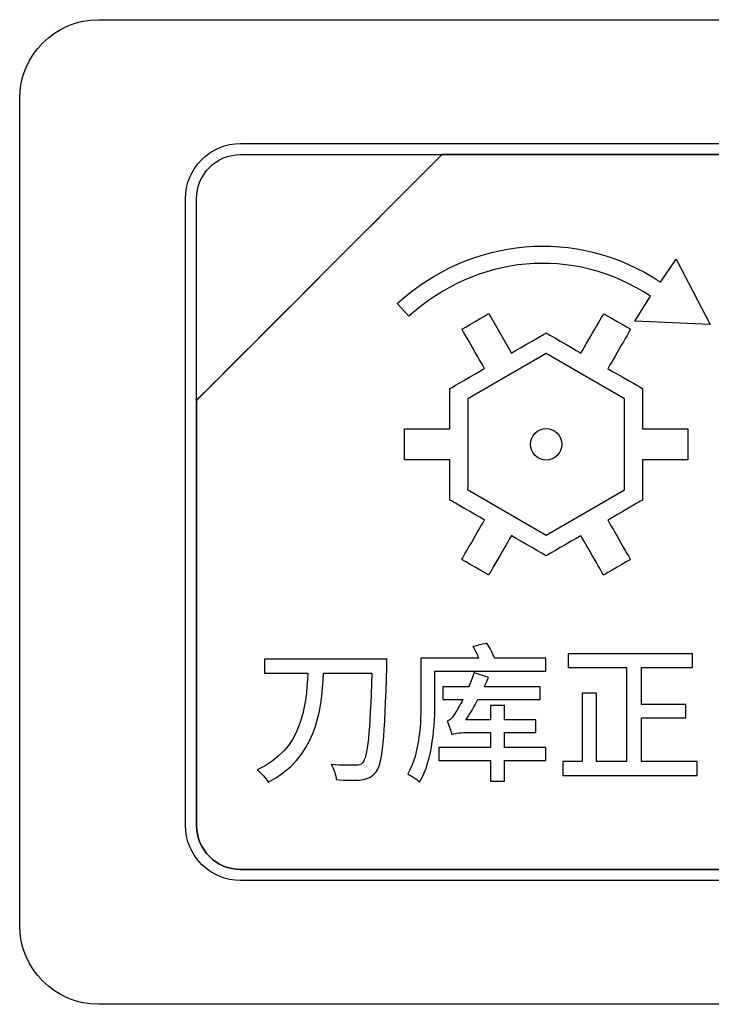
# Model space of a CAD drawing. Header units: millimetres. Extents: x 7205 to 9529, y -660 to 140.
# Tile 62 of 193: x 7592 to 7606, y -453 to -434. Entities that reach past the tile are written whole.
import ezdxf

# ---------------------------------------------------------------- set-up
doc = ezdxf.new("R2010")
doc.units = ezdxf.units.MM
doc.header["$LTSCALE"] = 3

msp = doc.modelspace()

# ---------------------------------------------------------------- linework, layer by layer
at = {"linetype": 'Continuous', "lineweight": 30}
for points, knots in [([(7592.471, -451.007), (7592.471, -451.007), (7592.471, -451.007), (7592.471, -435.307), (7592.471, -435.307), (7592.471, -435.307), (7592.471, -434.482), (7593.146, -433.807), (7593.971, -433.807)], [0.6666667, 0.6666667, 0.6666667, 0.6666667, 0.6666667, 0.7777778, 0.7777778, 0.7777778, 0.7777778, 1, 1, 1, 1]), ([(7592.471, -451.007), (7592.471, -451.007), (7592.471, -451.007), (7592.471, -435.307), (7592.471, -435.307), (7592.471, -435.307), (7592.471, -434.482), (7593.146, -433.807), (7593.971, -433.807)], [0.6666667, 0.6666667, 0.6666667, 0.6666667, 0.6666667, 0.7777778, 0.7777778, 0.7777778, 0.7777778, 1, 1, 1, 1]), ([(7595.621, -437.207), (7595.621, -437.207), (7595.621, -436.63), (7596.093, -436.157), (7596.671, -436.157)], [0.7777778, 0.7777778, 0.7777778, 0.7777778, 0.7777778, 1, 1, 1, 1]), ([(7600.502, -436.367), (7600.502, -436.367), (7600.502, -436.367), (7595.831, -441.037), (7595.831, -441.037)], [0.36363636, 0.36363636, 0.36363636, 0.36363636, 0.36363637, 0.45454545, 0.45454545, 0.45454545, 0.45454545]), ([(7595.831, -441.037), (7595.831, -441.037), (7595.831, -441.037), (7600.502, -436.367), (7600.502, -436.367)], [0.8181818, 0.8181818, 0.8181818, 0.8181818, 0.8181818, 1, 1, 1, 1]), ([(7600.502, -436.367), (7600.502, -436.367), (7600.502, -436.367), (7595.831, -441.037), (7595.831, -441.037)], [0.2, 0.2, 0.2, 0.2, 0.2, 0.4, 0.4, 0.4, 0.4]), ([(7595.831, -437.207), (7595.831, -437.207), (7595.831, -436.745), (7596.209, -436.367), (7596.671, -436.367)], [0.6, 0.6, 0.6, 0.6, 0.6, 1, 1, 1, 1]), ([(7600.514, -436.367), (7600.514, -436.367), (7600.514, -436.367), (7600.502, -436.367), (7600.502, -436.367)], [0.27272727, 0.27272727, 0.27272727, 0.27272727, 0.27272728, 0.36363636, 0.36363636, 0.36363636, 0.36363636]), ([(7608.571, -436.367), (7608.571, -436.367), (7608.571, -436.367), (7600.514, -436.367), (7600.514, -436.367)], [0.18181818, 0.18181818, 0.18181818, 0.18181818, 0.18181819, 0.27272727, 0.27272727, 0.27272727, 0.27272727]), ([(7600.514, -436.367), (7600.514, -436.367), (7600.514, -436.367), (7608.571, -436.367), (7608.571, -436.367)], [0.09090909, 0.09090909, 0.09090909, 0.09090909, 0.0909091, 0.18181818, 0.18181818, 0.18181818, 0.18181818]), ([(7595.621, -449.107), (7595.621, -449.107), (7595.621, -449.107), (7595.621, -437.207), (7595.621, -437.207)], [0.6666667, 0.6666667, 0.6666667, 0.6666667, 0.6666667, 0.7777778, 0.7777778, 0.7777778, 0.7777778]), ([(7595.831, -441.037), (7595.831, -441.037), (7595.831, -441.037), (7595.831, -437.207), (7595.831, -437.207)], [0.4, 0.4, 0.4, 0.4, 0.4, 0.6, 0.6, 0.6, 0.6]), ([(7599.648, -439.196), (7599.648, -439.196), (7601.047, -437.936), (7603.041, -437.725), (7604.651, -438.79)], [0.375, 0.375, 0.375, 0.375, 0.375, 0.5, 0.5, 0.5, 0.5]), ([(7604.464, -439.06), (7604.464, -439.06), (7602.979, -438.083), (7601.153, -438.281), (7599.867, -439.44)], [0.125, 0.125, 0.125, 0.125, 0.125, 0.25, 0.25, 0.25, 0.25]), ([(7604.651, -438.79), (7604.651, -438.79), (7604.651, -438.79), (7604.951, -438.358), (7604.951, -438.358)], [0.5, 0.5, 0.5, 0.5, 0.5, 0.625, 0.625, 0.625, 0.625]), ([(7604.951, -438.358), (7604.951, -438.358), (7604.951, -438.358), (7605.594, -439.596), (7605.594, -439.596)], [0.625, 0.625, 0.625, 0.625, 0.625, 0.75, 0.75, 0.75, 0.75]), ([(7599.867, -439.44), (7599.867, -439.44), (7599.867, -439.44), (7599.648, -439.196), (7599.648, -439.196)], [0.25, 0.25, 0.25, 0.25, 0.25, 0.375, 0.375, 0.375, 0.375]), ([(7600.876, -439.685), (7600.876, -439.685), (7600.876, -439.685), (7601.387, -439.39), (7601.387, -439.39)], [0.95348837, 0.95348837, 0.95348837, 0.95348837, 0.95348838, 1, 1, 1, 1]), ([(7603.14, -440.139), (7603.14, -440.139), (7603.14, -440.139), (7603.571, -439.391), (7603.571, -439.391)], [0.11627907, 0.11627907, 0.11627907, 0.11627907, 0.11627908, 0.13953488, 0.13953488, 0.13953488, 0.13953488]), ([(7603.571, -439.391), (7603.571, -439.391), (7603.571, -439.391), (7604.082, -439.686), (7604.082, -439.686)], [0.13953488, 0.13953488, 0.13953488, 0.13953488, 0.13953489, 0.1627907, 0.1627907, 0.1627907, 0.1627907]), ([(7605.594, -439.596), (7605.594, -439.596), (7605.594, -439.596), (7604.161, -439.533), (7604.161, -439.533)], [0.75, 0.75, 0.75, 0.75, 0.75, 1, 1, 1, 1]), ([(7601.307, -440.433), (7601.307, -440.433), (7601.307, -440.433), (7600.876, -439.685), (7600.876, -439.685)], [0.93023256, 0.93023256, 0.93023256, 0.93023256, 0.93023257, 0.95348837, 0.95348837, 0.95348837, 0.95348837]), ([(7601.819, -440.138), (7601.819, -440.138), (7601.819, -440.138), (7602.394, -439.806), (7602.394, -439.806)], [0.02325581, 0.02325581, 0.02325581, 0.02325581, 0.02325582, 0.04651163, 0.04651163, 0.04651163, 0.04651163]), ([(7602.394, -439.806), (7602.394, -439.806), (7602.394, -439.806), (7602.478, -439.757), (7602.478, -439.757)], [0.04651163, 0.04651163, 0.04651163, 0.04651163, 0.04651164, 0.06976744, 0.06976744, 0.06976744, 0.06976744]), ([(7602.478, -439.757), (7602.478, -439.757), (7602.478, -439.757), (7602.563, -439.806), (7602.563, -439.806)], [0.06976744, 0.06976744, 0.06976744, 0.06976744, 0.06976745, 0.09302326, 0.09302326, 0.09302326, 0.09302326]), ([(7602.563, -439.806), (7602.563, -439.806), (7602.563, -439.806), (7603.14, -440.139), (7603.14, -440.139)], [0.09302326, 0.09302326, 0.09302326, 0.09302326, 0.09302327, 0.11627907, 0.11627907, 0.11627907, 0.11627907]), ([(7604.082, -439.686), (7604.082, -439.686), (7604.082, -439.686), (7603.651, -440.434), (7603.651, -440.434)], [0.1627907, 0.1627907, 0.1627907, 0.1627907, 0.16279071, 0.18604651, 0.18604651, 0.18604651, 0.18604651]), ([(7603.97, -441.01), (7603.97, -441.01), (7603.97, -441.01), (7602.478, -440.149), (7602.478, -440.149)], [0.7142857, 0.7142857, 0.7142857, 0.7142857, 0.7142857, 1, 1, 1, 1]), ([(7600.732, -440.765), (7600.732, -440.765), (7600.732, -440.765), (7601.307, -440.433), (7601.307, -440.433)], [0.90697674, 0.90697674, 0.90697674, 0.90697674, 0.90697675, 0.93023256, 0.93023256, 0.93023256, 0.93023256]), ([(7603.651, -440.434), (7603.651, -440.434), (7603.651, -440.434), (7604.225, -440.764), (7604.225, -440.764)], [0.18604651, 0.18604651, 0.18604651, 0.18604651, 0.18604652, 0.20930233, 0.20930233, 0.20930233, 0.20930233]), ([(7600.646, -441.576), (7600.646, -441.576), (7600.646, -441.576), (7600.647, -440.912), (7600.647, -440.912)], [0.8372093, 0.8372093, 0.8372093, 0.8372093, 0.83720931, 0.86046512, 0.86046512, 0.86046512, 0.86046512]), ([(7600.647, -440.814), (7600.647, -440.814), (7600.647, -440.814), (7600.732, -440.765), (7600.732, -440.765)], [0.88372093, 0.88372093, 0.88372093, 0.88372093, 0.88372094, 0.90697674, 0.90697674, 0.90697674, 0.90697674]), ([(7600.647, -440.912), (7600.647, -440.912), (7600.647, -440.912), (7600.647, -440.814), (7600.647, -440.814)], [0.86046512, 0.86046512, 0.86046512, 0.86046512, 0.86046513, 0.88372093, 0.88372093, 0.88372093, 0.88372093]), ([(7604.225, -440.764), (7604.225, -440.764), (7604.225, -440.764), (7604.31, -440.814), (7604.31, -440.814)], [0.20930233, 0.20930233, 0.20930233, 0.20930233, 0.20930234, 0.23255814, 0.23255814, 0.23255814, 0.23255814]), ([(7604.31, -440.814), (7604.31, -440.814), (7604.31, -440.814), (7604.31, -440.912), (7604.31, -440.912)], [0.23255814, 0.23255814, 0.23255814, 0.23255814, 0.23255815, 0.25581395, 0.25581395, 0.25581395, 0.25581395]), ([(7604.31, -440.912), (7604.31, -440.912), (7604.31, -440.912), (7604.31, -441.578), (7604.31, -441.578)], [0.25581395, 0.25581395, 0.25581395, 0.25581395, 0.25581396, 0.27906977, 0.27906977, 0.27906977, 0.27906977]), ([(7595.831, -441.037), (7595.831, -441.037), (7595.831, -441.037), (7595.831, -441.127), (7595.831, -441.127)], [0.45454545, 0.45454545, 0.45454545, 0.45454545, 0.45454546, 0.54545455, 0.54545455, 0.54545455, 0.54545455]), ([(7595.831, -441.127), (7595.831, -441.127), (7595.831, -441.127), (7595.831, -441.037), (7595.831, -441.037)], [0.72727273, 0.72727273, 0.72727273, 0.72727273, 0.72727274, 0.81818182, 0.81818182, 0.81818182, 0.81818182]), ([(7595.831, -441.127), (7595.831, -441.127), (7595.831, -441.127), (7595.831, -449.107), (7595.831, -449.107)], [0.54545455, 0.54545455, 0.54545455, 0.54545455, 0.54545456, 0.63636364, 0.63636364, 0.63636364, 0.63636364]), ([(7595.831, -449.107), (7595.831, -449.107), (7595.831, -449.107), (7595.831, -441.127), (7595.831, -441.127)], [0.63636364, 0.63636364, 0.63636364, 0.63636364, 0.63636365, 0.72727273, 0.72727273, 0.72727273, 0.72727273]), ([(7600.987, -441.01), (7600.987, -441.01), (7600.987, -441.01), (7600.986, -442.732), (7600.986, -442.732)], [0.1428571, 0.1428571, 0.1428571, 0.1428571, 0.1428572, 0.2857143, 0.2857143, 0.2857143, 0.2857143]), ([(7603.97, -442.733), (7603.97, -442.733), (7603.97, -442.733), (7603.97, -441.01), (7603.97, -441.01)], [0.5714286, 0.5714286, 0.5714286, 0.5714286, 0.5714286, 0.7142857, 0.7142857, 0.7142857, 0.7142857]), ([(7599.783, -442.167), (7599.783, -442.167), (7599.783, -442.167), (7599.783, -441.576), (7599.783, -441.576)], [0.79069767, 0.79069767, 0.79069767, 0.79069767, 0.79069768, 0.81395349, 0.81395349, 0.81395349, 0.81395349]), ([(7599.783, -441.576), (7599.783, -441.576), (7599.783, -441.576), (7600.646, -441.576), (7600.646, -441.576)], [0.81395349, 0.81395349, 0.81395349, 0.81395349, 0.8139535, 0.8372093, 0.8372093, 0.8372093, 0.8372093]), ([(7602.478, -442.17), (7602.478, -442.17), (7602.314, -442.17), (7602.18, -442.037), (7602.18, -441.872), (7602.18, -441.872), (7602.18, -441.708), (7602.314, -441.574), (7602.478, -441.574)], [0.4, 0.4, 0.4, 0.4, 0.4, 0.6, 0.6, 0.6, 0.6, 1, 1, 1, 1]), ([(7604.31, -441.578), (7604.31, -441.578), (7604.31, -441.578), (7605.174, -441.578), (7605.174, -441.578)], [0.27906977, 0.27906977, 0.27906977, 0.27906977, 0.27906978, 0.30232558, 0.30232558, 0.30232558, 0.30232558]), ([(7605.174, -441.578), (7605.174, -441.578), (7605.174, -441.578), (7605.174, -442.169), (7605.174, -442.169)], [0.30232558, 0.30232558, 0.30232558, 0.30232558, 0.30232559, 0.3255814, 0.3255814, 0.3255814, 0.3255814]), ([(7602.776, -441.872), (7602.776, -441.872), (7602.776, -442.037), (7602.643, -442.17), (7602.478, -442.17)], [0.2, 0.2, 0.2, 0.2, 0.2, 0.4, 0.4, 0.4, 0.4]), ([(7600.646, -442.167), (7600.646, -442.167), (7600.646, -442.167), (7599.783, -442.167), (7599.783, -442.167)], [0.76744186, 0.76744186, 0.76744186, 0.76744186, 0.76744187, 0.79069767, 0.79069767, 0.79069767, 0.79069767]), ([(7600.646, -442.831), (7600.646, -442.831), (7600.646, -442.831), (7600.646, -442.167), (7600.646, -442.167)], [0.74418605, 0.74418605, 0.74418605, 0.74418605, 0.74418606, 0.76744186, 0.76744186, 0.76744186, 0.76744186]), ([(7605.174, -442.169), (7605.174, -442.169), (7605.174, -442.169), (7604.31, -442.169), (7604.31, -442.169)], [0.3255814, 0.3255814, 0.3255814, 0.3255814, 0.32558141, 0.34883721, 0.34883721, 0.34883721, 0.34883721]), ([(7604.31, -442.169), (7604.31, -442.169), (7604.31, -442.169), (7604.31, -442.831), (7604.31, -442.831)], [0.34883721, 0.34883721, 0.34883721, 0.34883721, 0.34883722, 0.37209302, 0.37209302, 0.37209302, 0.37209302]), ([(7600.986, -442.732), (7600.986, -442.732), (7600.986, -442.732), (7602.478, -443.595), (7602.478, -443.595)], [0.2857143, 0.2857143, 0.2857143, 0.2857143, 0.2857143, 0.4285714, 0.4285714, 0.4285714, 0.4285714]), ([(7602.478, -443.595), (7602.478, -443.595), (7602.478, -443.595), (7603.97, -442.733), (7603.97, -442.733)], [0.4285714, 0.4285714, 0.4285714, 0.4285714, 0.4285714, 0.5714286, 0.5714286, 0.5714286, 0.5714286]), ([(7600.646, -442.929), (7600.646, -442.929), (7600.646, -442.929), (7600.646, -442.831), (7600.646, -442.831)], [0.72093023, 0.72093023, 0.72093023, 0.72093023, 0.72093024, 0.74418605, 0.74418605, 0.74418605, 0.74418605]), ([(7600.731, -442.978), (7600.731, -442.978), (7600.731, -442.978), (7600.646, -442.929), (7600.646, -442.929)], [0.69767442, 0.69767442, 0.69767442, 0.69767442, 0.69767443, 0.72093023, 0.72093023, 0.72093023, 0.72093023]), ([(7601.306, -443.31), (7601.306, -443.31), (7601.306, -443.31), (7600.731, -442.978), (7600.731, -442.978)], [0.6744186, 0.6744186, 0.6744186, 0.6744186, 0.67441861, 0.69767442, 0.69767442, 0.69767442, 0.69767442]), ([(7604.226, -442.978), (7604.226, -442.978), (7604.226, -442.978), (7603.649, -443.312), (7603.649, -443.312)], [0.41860465, 0.41860465, 0.41860465, 0.41860465, 0.41860466, 0.44186047, 0.44186047, 0.44186047, 0.44186047]), ([(7604.31, -442.93), (7604.31, -442.93), (7604.31, -442.93), (7604.226, -442.978), (7604.226, -442.978)], [0.39534884, 0.39534884, 0.39534884, 0.39534884, 0.39534885, 0.41860465, 0.41860465, 0.41860465, 0.41860465]), ([(7604.31, -442.831), (7604.31, -442.831), (7604.31, -442.831), (7604.31, -442.93), (7604.31, -442.93)], [0.37209302, 0.37209302, 0.37209302, 0.37209302, 0.37209303, 0.39534884, 0.39534884, 0.39534884, 0.39534884]), ([(7600.874, -444.058), (7600.874, -444.058), (7600.874, -444.058), (7601.306, -443.31), (7601.306, -443.31)], [0.65116279, 0.65116279, 0.65116279, 0.65116279, 0.6511628, 0.6744186, 0.6744186, 0.6744186, 0.6744186]), ([(7603.649, -443.312), (7603.649, -443.312), (7603.649, -443.312), (7604.081, -444.059), (7604.081, -444.059)], [0.44186047, 0.44186047, 0.44186047, 0.44186047, 0.44186048, 0.46511628, 0.46511628, 0.46511628, 0.46511628]), ([(7601.817, -443.606), (7601.817, -443.606), (7601.817, -443.606), (7601.385, -444.354), (7601.385, -444.354)], [0.60465116, 0.60465116, 0.60465116, 0.60465116, 0.60465117, 0.62790698, 0.62790698, 0.62790698, 0.62790698]), ([(7602.393, -443.939), (7602.393, -443.939), (7602.393, -443.939), (7601.817, -443.606), (7601.817, -443.606)], [0.58139535, 0.58139535, 0.58139535, 0.58139535, 0.58139536, 0.60465116, 0.60465116, 0.60465116, 0.60465116]), ([(7603.138, -443.607), (7603.138, -443.607), (7603.138, -443.607), (7602.564, -443.939), (7602.564, -443.939)], [0.51162791, 0.51162791, 0.51162791, 0.51162791, 0.51162792, 0.53488372, 0.53488372, 0.53488372, 0.53488372]), ([(7603.569, -444.355), (7603.569, -444.355), (7603.569, -444.355), (7603.138, -443.607), (7603.138, -443.607)], [0.48837209, 0.48837209, 0.48837209, 0.48837209, 0.4883721, 0.51162791, 0.51162791, 0.51162791, 0.51162791]), ([(7601.385, -444.354), (7601.385, -444.354), (7601.385, -444.354), (7600.874, -444.058), (7600.874, -444.058)], [0.62790698, 0.62790698, 0.62790698, 0.62790698, 0.62790699, 0.65116279, 0.65116279, 0.65116279, 0.65116279]), ([(7602.478, -443.988), (7602.478, -443.988), (7602.478, -443.988), (7602.393, -443.939), (7602.393, -443.939)], [0.55813953, 0.55813953, 0.55813953, 0.55813953, 0.55813954, 0.58139535, 0.58139535, 0.58139535, 0.58139535]), ([(7602.564, -443.939), (7602.564, -443.939), (7602.564, -443.939), (7602.478, -443.988), (7602.478, -443.988)], [0.53488372, 0.53488372, 0.53488372, 0.53488372, 0.53488373, 0.55813953, 0.55813953, 0.55813953, 0.55813953]), ([(7604.081, -444.059), (7604.081, -444.059), (7604.081, -444.059), (7603.569, -444.355), (7603.569, -444.355)], [0.46511628, 0.46511628, 0.46511628, 0.46511628, 0.46511629, 0.48837209, 0.48837209, 0.48837209, 0.48837209]), ([(7601.351, -445.65), (7601.351, -445.65), (7601.351, -445.65), (7601.086, -445.712), (7601.086, -445.712)], [0.8461538, 0.8461538, 0.8461538, 0.8461538, 0.8461539, 1, 1, 1, 1]), ([(7601.495, -445.932), (7601.495, -445.932), (7601.461, -445.842), (7601.408, -445.732), (7601.351, -445.65)], [0.76923077, 0.76923077, 0.76923077, 0.76923077, 0.76923078, 0.84615385, 0.84615385, 0.84615385, 0.84615385]), ([(7599.453, -445.949), (7599.453, -445.949), (7599.453, -445.949), (7597.125, -445.949), (7597.125, -445.949)], [0.875, 0.875, 0.875, 0.875, 0.875, 1, 1, 1, 1]), ([(7599.451, -446.093), (7599.451, -446.093), (7599.451, -446.053), (7599.453, -445.949), (7599.453, -445.949)], [0.8125, 0.8125, 0.8125, 0.8125, 0.81250001, 0.875, 0.875, 0.875, 0.875]), ([(7601.193, -445.932), (7601.193, -445.932), (7601.193, -445.932), (7600.098, -445.932), (7600.098, -445.932)], [0.07692308, 0.07692308, 0.07692308, 0.07692308, 0.07692309, 0.15384615, 0.15384615, 0.15384615, 0.15384615]), ([(7600.098, -445.932), (7600.098, -445.932), (7600.098, -445.932), (7600.098, -446.736), (7600.098, -446.736)], [0.15384615, 0.15384615, 0.15384615, 0.15384615, 0.15384616, 0.23076923, 0.23076923, 0.23076923, 0.23076923]), ([(7602.469, -445.932), (7602.469, -445.932), (7602.469, -445.932), (7601.495, -445.932), (7601.495, -445.932)], [0.69230769, 0.69230769, 0.69230769, 0.69230769, 0.6923077, 0.76923077, 0.76923077, 0.76923077, 0.76923077]), ([(7602.469, -446.18), (7602.469, -446.18), (7602.469, -446.18), (7602.469, -445.932), (7602.469, -445.932)], [0.61538462, 0.61538462, 0.61538462, 0.61538462, 0.61538463, 0.69230769, 0.69230769, 0.69230769, 0.69230769]), ([(7605.262, -445.85), (7605.262, -445.85), (7605.262, -445.85), (7602.897, -445.85), (7602.897, -445.85)], [0.61904762, 0.61904762, 0.61904762, 0.61904762, 0.61904763, 0.66666667, 0.66666667, 0.66666667, 0.66666667]), ([(7602.897, -445.85), (7602.897, -445.85), (7602.897, -445.85), (7602.897, -446.113), (7602.897, -446.113)], [0.66666667, 0.66666667, 0.66666667, 0.66666667, 0.66666668, 0.71428571, 0.71428571, 0.71428571, 0.71428571]), ([(7605.262, -446.113), (7605.262, -446.113), (7605.262, -446.113), (7605.262, -445.85), (7605.262, -445.85)], [0.57142857, 0.57142857, 0.57142857, 0.57142857, 0.57142858, 0.61904762, 0.61904762, 0.61904762, 0.61904762]), ([(7599.245, -448.091), (7599.245, -448.091), (7599.372, -447.933), (7599.408, -447.453), (7599.451, -446.093)], [0.75, 0.75, 0.75, 0.75, 0.75000001, 0.8125, 0.8125, 0.8125, 0.8125]), ([(7600.364, -446.736), (7600.364, -446.736), (7600.364, -446.736), (7600.364, -446.18), (7600.364, -446.18)], [0.46153846, 0.46153846, 0.46153846, 0.46153846, 0.46153847, 0.53846154, 0.53846154, 0.53846154, 0.53846154]), ([(7600.364, -446.18), (7600.364, -446.18), (7600.364, -446.18), (7602.469, -446.18), (7602.469, -446.18)], [0.53846154, 0.53846154, 0.53846154, 0.53846154, 0.53846155, 0.61538462, 0.61538462, 0.61538462, 0.61538462]), ([(7602.897, -446.113), (7602.897, -446.113), (7602.897, -446.113), (7604.006, -446.113), (7604.006, -446.113)], [0.71428571, 0.71428571, 0.71428571, 0.71428571, 0.71428572, 0.76190476, 0.76190476, 0.76190476, 0.76190476]), ([(7604.006, -446.113), (7604.006, -446.113), (7604.006, -446.113), (7604.006, -447.896), (7604.006, -447.896)], [0.76190476, 0.76190476, 0.76190476, 0.76190476, 0.76190477, 0.80952381, 0.80952381, 0.80952381, 0.80952381]), ([(7604.288, -446.81), (7604.288, -446.81), (7604.288, -446.81), (7604.288, -446.113), (7604.288, -446.113)], [0.47619048, 0.47619048, 0.47619048, 0.47619048, 0.47619049, 0.52380952, 0.52380952, 0.52380952, 0.52380952]), ([(7604.288, -446.113), (7604.288, -446.113), (7604.288, -446.113), (7605.262, -446.113), (7605.262, -446.113)], [0.52380952, 0.52380952, 0.52380952, 0.52380952, 0.52380953, 0.57142857, 0.57142857, 0.57142857, 0.57142857]), ([(7597.946, -446.22), (7597.946, -446.22), (7597.918, -446.88), (7597.831, -447.662), (7596.987, -448.057)], [0.125, 0.125, 0.125, 0.125, 0.12500001, 0.1875, 0.1875, 0.1875, 0.1875]), ([(7597.125, -446.22), (7597.125, -446.22), (7597.125, -446.22), (7597.946, -446.22), (7597.946, -446.22)], [0.0625, 0.0625, 0.0625, 0.0625, 0.06250001, 0.125, 0.125, 0.125, 0.125]), ([(7597.193, -448.288), (7597.193, -448.288), (7598.09, -447.837), (7598.209, -446.968), (7598.248, -446.22)], [0.25, 0.25, 0.25, 0.25, 0.25000001, 0.3125, 0.3125, 0.3125, 0.3125]), ([(7598.248, -446.22), (7598.248, -446.22), (7598.248, -446.22), (7599.163, -446.22), (7599.163, -446.22)], [0.3125, 0.3125, 0.3125, 0.3125, 0.31250001, 0.375, 0.375, 0.375, 0.375]), ([(7599.163, -446.22), (7599.163, -446.22), (7599.129, -447.351), (7599.084, -447.82), (7598.988, -447.922)], [0.375, 0.375, 0.375, 0.375, 0.37500001, 0.4375, 0.4375, 0.4375, 0.4375]), ([(7601.106, -446.208), (7601.106, -446.208), (7601.078, -446.299), (7601.041, -446.392), (7601.004, -446.479)], [0.76470588, 0.76470588, 0.76470588, 0.76470588, 0.76470589, 0.79411765, 0.79411765, 0.79411765, 0.79411765]), ([(7601.382, -446.299), (7601.382, -446.299), (7601.382, -446.299), (7601.106, -446.208), (7601.106, -446.208)], [0.73529412, 0.73529412, 0.73529412, 0.73529412, 0.73529413, 0.76470588, 0.76470588, 0.76470588, 0.76470588]), ([(7601.303, -446.479), (7601.303, -446.479), (7601.303, -446.479), (7601.382, -446.299), (7601.382, -446.299)], [0.70588235, 0.70588235, 0.70588235, 0.70588235, 0.70588236, 0.73529412, 0.73529412, 0.73529412, 0.73529412]), ([(7601.004, -446.479), (7601.004, -446.479), (7601.004, -446.479), (7600.513, -446.479), (7600.513, -446.479)], [0.79411765, 0.79411765, 0.79411765, 0.79411765, 0.79411766, 0.82352941, 0.82352941, 0.82352941, 0.82352941]), ([(7600.513, -446.479), (7600.513, -446.479), (7600.513, -446.479), (7600.513, -446.719), (7600.513, -446.719)], [0.82352941, 0.82352941, 0.82352941, 0.82352941, 0.82352942, 0.85294118, 0.85294118, 0.85294118, 0.85294118]), ([(7602.362, -446.479), (7602.362, -446.479), (7602.362, -446.479), (7601.303, -446.479), (7601.303, -446.479)], [0.67647059, 0.67647059, 0.67647059, 0.67647059, 0.6764706, 0.70588235, 0.70588235, 0.70588235, 0.70588235]), ([(7602.362, -446.719), (7602.362, -446.719), (7602.362, -446.719), (7602.362, -446.479), (7602.362, -446.479)], [0.64705882, 0.64705882, 0.64705882, 0.64705882, 0.64705883, 0.67647059, 0.67647059, 0.67647059, 0.67647059]), ([(7600.098, -446.736), (7600.098, -446.736), (7600.098, -447.151), (7600.081, -447.73), (7599.847, -448.133)], [0.23076923, 0.23076923, 0.23076923, 0.23076923, 0.23076924, 0.30769231, 0.30769231, 0.30769231, 0.30769231]), ([(7600.073, -448.286), (7600.073, -448.286), (7600.327, -447.854), (7600.364, -447.188), (7600.364, -446.736)], [0.38461538, 0.38461538, 0.38461538, 0.38461538, 0.38461539, 0.46153846, 0.46153846, 0.46153846, 0.46153846]), ([(7600.513, -446.719), (7600.513, -446.719), (7600.513, -446.719), (7600.894, -446.719), (7600.894, -446.719)], [0.85294118, 0.85294118, 0.85294118, 0.85294118, 0.85294119, 0.88235294, 0.88235294, 0.88235294, 0.88235294]), ([(7600.894, -446.719), (7600.894, -446.719), (7600.835, -446.835), (7600.781, -446.925), (7600.756, -446.965)], [0.88235294, 0.88235294, 0.88235294, 0.88235294, 0.88235295, 0.91176471, 0.91176471, 0.91176471, 0.91176471]), ([(7600.951, -447.106), (7600.951, -447.106), (7601.03, -446.99), (7601.109, -446.858), (7601.182, -446.719)], [0.58823529, 0.58823529, 0.58823529, 0.58823529, 0.5882353, 0.61764706, 0.61764706, 0.61764706, 0.61764706]), ([(7601.182, -446.719), (7601.182, -446.719), (7601.182, -446.719), (7602.362, -446.719), (7602.362, -446.719)], [0.61764706, 0.61764706, 0.61764706, 0.61764706, 0.61764707, 0.64705882, 0.64705882, 0.64705882, 0.64705882]), ([(7603.438, -446.595), (7603.438, -446.595), (7603.438, -446.595), (7603.162, -446.595), (7603.162, -446.595)], [0.9047619, 0.9047619, 0.9047619, 0.9047619, 0.90476191, 1, 1, 1, 1]), ([(7603.438, -447.896), (7603.438, -447.896), (7603.438, -447.896), (7603.438, -446.595), (7603.438, -446.595)], [0.85714286, 0.85714286, 0.85714286, 0.85714286, 0.85714287, 0.9047619, 0.9047619, 0.9047619, 0.9047619]), ([(7601.687, -446.835), (7601.687, -446.835), (7601.687, -446.835), (7601.422, -446.835), (7601.422, -446.835)], [0.5, 0.5, 0.5, 0.5, 0.50000001, 0.52941176, 0.52941176, 0.52941176, 0.52941176]), ([(7601.422, -446.835), (7601.422, -446.835), (7601.422, -446.835), (7601.422, -447.106), (7601.422, -447.106)], [0.52941176, 0.52941176, 0.52941176, 0.52941176, 0.52941177, 0.55882353, 0.55882353, 0.55882353, 0.55882353]), ([(7601.687, -447.106), (7601.687, -447.106), (7601.687, -447.106), (7601.687, -446.835), (7601.687, -446.835)], [0.47058824, 0.47058824, 0.47058824, 0.47058824, 0.47058825, 0.5, 0.5, 0.5, 0.5]), ([(7605.135, -446.81), (7605.135, -446.81), (7605.135, -446.81), (7604.288, -446.81), (7604.288, -446.81)], [0.42857143, 0.42857143, 0.42857143, 0.42857143, 0.42857144, 0.47619048, 0.47619048, 0.47619048, 0.47619048]), ([(7605.135, -447.069), (7605.135, -447.069), (7605.135, -447.069), (7605.135, -446.81), (7605.135, -446.81)], [0.38095238, 0.38095238, 0.38095238, 0.38095238, 0.38095239, 0.42857143, 0.42857143, 0.42857143, 0.42857143]), ([(7600.756, -446.965), (7600.756, -446.965), (7600.699, -447.058), (7600.651, -447.114), (7600.598, -447.129)], [0.91176471, 0.91176471, 0.91176471, 0.91176471, 0.91176472, 0.94117647, 0.94117647, 0.94117647, 0.94117647]), ([(7601.422, -447.106), (7601.422, -447.106), (7601.422, -447.106), (7600.951, -447.106), (7600.951, -447.106)], [0.55882353, 0.55882353, 0.55882353, 0.55882353, 0.55882354, 0.58823529, 0.58823529, 0.58823529, 0.58823529]), ([(7602.28, -447.106), (7602.28, -447.106), (7602.28, -447.106), (7601.687, -447.106), (7601.687, -447.106)], [0.44117647, 0.44117647, 0.44117647, 0.44117647, 0.44117648, 0.47058824, 0.47058824, 0.47058824, 0.47058824]), ([(7602.28, -447.346), (7602.28, -447.346), (7602.28, -447.346), (7602.28, -447.106), (7602.28, -447.106)], [0.41176471, 0.41176471, 0.41176471, 0.41176471, 0.41176472, 0.44117647, 0.44117647, 0.44117647, 0.44117647]), ([(7604.288, -447.896), (7604.288, -447.896), (7604.288, -447.896), (7604.288, -447.069), (7604.288, -447.069)], [0.28571429, 0.28571429, 0.28571429, 0.28571429, 0.2857143, 0.33333333, 0.33333333, 0.33333333, 0.33333333]), ([(7604.288, -447.069), (7604.288, -447.069), (7604.288, -447.069), (7605.135, -447.069), (7605.135, -447.069)], [0.33333333, 0.33333333, 0.33333333, 0.33333333, 0.33333334, 0.38095238, 0.38095238, 0.38095238, 0.38095238]), ([(7600.598, -447.129), (7600.598, -447.129), (7600.629, -447.199), (7600.674, -447.332), (7600.685, -447.385)], [0.94117647, 0.94117647, 0.94117647, 0.94117647, 0.94117648, 1, 1, 1, 1]), ([(7600.962, -447.346), (7600.962, -447.346), (7600.962, -447.346), (7601.422, -447.346), (7601.422, -447.346)], [0.02941176, 0.02941176, 0.02941176, 0.02941176, 0.02941177, 0.05882353, 0.05882353, 0.05882353, 0.05882353]), ([(7601.422, -447.346), (7601.422, -447.346), (7601.422, -447.346), (7601.422, -447.628), (7601.422, -447.628)], [0.05882353, 0.05882353, 0.05882353, 0.05882353, 0.05882354, 0.08823529, 0.08823529, 0.08823529, 0.08823529]), ([(7601.687, -447.628), (7601.687, -447.628), (7601.687, -447.628), (7601.687, -447.346), (7601.687, -447.346)], [0.35294118, 0.35294118, 0.35294118, 0.35294118, 0.35294119, 0.38235294, 0.38235294, 0.38235294, 0.38235294]), ([(7601.687, -447.346), (7601.687, -447.346), (7601.687, -447.346), (7602.28, -447.346), (7602.28, -447.346)], [0.38235294, 0.38235294, 0.38235294, 0.38235294, 0.38235295, 0.41176471, 0.41176471, 0.41176471, 0.41176471]), ([(7601.422, -447.628), (7601.422, -447.628), (7601.422, -447.628), (7600.44, -447.628), (7600.44, -447.628)], [0.08823529, 0.08823529, 0.08823529, 0.08823529, 0.0882353, 0.11764706, 0.11764706, 0.11764706, 0.11764706]), ([(7600.44, -447.628), (7600.44, -447.628), (7600.44, -447.628), (7600.44, -447.874), (7600.44, -447.874)], [0.11764706, 0.11764706, 0.11764706, 0.11764706, 0.11764707, 0.14705882, 0.14705882, 0.14705882, 0.14705882]), ([(7602.469, -447.628), (7602.469, -447.628), (7602.469, -447.628), (7601.687, -447.628), (7601.687, -447.628)], [0.32352941, 0.32352941, 0.32352941, 0.32352941, 0.32352942, 0.35294118, 0.35294118, 0.35294118, 0.35294118]), ([(7602.469, -447.874), (7602.469, -447.874), (7602.469, -447.874), (7602.469, -447.628), (7602.469, -447.628)], [0.29411765, 0.29411765, 0.29411765, 0.29411765, 0.29411766, 0.32352941, 0.32352941, 0.32352941, 0.32352941]), ([(7598.858, -447.967), (7598.858, -447.967), (7598.779, -447.967), (7598.596, -447.97), (7598.392, -447.953)], [0.5, 0.5, 0.5, 0.5, 0.50000001, 0.5625, 0.5625, 0.5625, 0.5625]), ([(7598.392, -447.953), (7598.392, -447.953), (7598.446, -448.032), (7598.483, -448.161), (7598.488, -448.24)], [0.5625, 0.5625, 0.5625, 0.5625, 0.56250001, 0.625, 0.625, 0.625, 0.625]), ([(7598.988, -447.922), (7598.988, -447.922), (7598.954, -447.958), (7598.917, -447.97), (7598.858, -447.967)], [0.4375, 0.4375, 0.4375, 0.4375, 0.43750001, 0.5, 0.5, 0.5, 0.5]), ([(7600.44, -447.874), (7600.44, -447.874), (7600.44, -447.874), (7601.422, -447.874), (7601.422, -447.874)], [0.14705882, 0.14705882, 0.14705882, 0.14705882, 0.14705883, 0.17647059, 0.17647059, 0.17647059, 0.17647059]), ([(7601.422, -447.874), (7601.422, -447.874), (7601.422, -447.874), (7601.422, -448.271), (7601.422, -448.271)], [0.17647059, 0.17647059, 0.17647059, 0.17647059, 0.1764706, 0.20588235, 0.20588235, 0.20588235, 0.20588235]), ([(7601.687, -448.271), (7601.687, -448.271), (7601.687, -448.271), (7601.687, -447.874), (7601.687, -447.874)], [0.23529412, 0.23529412, 0.23529412, 0.23529412, 0.23529413, 0.26470588, 0.26470588, 0.26470588, 0.26470588]), ([(7601.687, -447.874), (7601.687, -447.874), (7601.687, -447.874), (7602.469, -447.874), (7602.469, -447.874)], [0.26470588, 0.26470588, 0.26470588, 0.26470588, 0.26470589, 0.29411765, 0.29411765, 0.29411765, 0.29411765]), ([(7603.162, -447.896), (7603.162, -447.896), (7603.162, -447.896), (7602.792, -447.896), (7602.792, -447.896)], [0.04761905, 0.04761905, 0.04761905, 0.04761905, 0.04761906, 0.0952381, 0.0952381, 0.0952381, 0.0952381]), ([(7602.792, -447.896), (7602.792, -447.896), (7602.792, -447.896), (7602.792, -448.159), (7602.792, -448.159)], [0.0952381, 0.0952381, 0.0952381, 0.0952381, 0.09523811, 0.14285714, 0.14285714, 0.14285714, 0.14285714]), ([(7604.006, -447.896), (7604.006, -447.896), (7604.006, -447.896), (7603.438, -447.896), (7603.438, -447.896)], [0.80952381, 0.80952381, 0.80952381, 0.80952381, 0.80952382, 0.85714286, 0.85714286, 0.85714286, 0.85714286]), ([(7605.349, -447.896), (7605.349, -447.896), (7605.349, -447.896), (7604.288, -447.896), (7604.288, -447.896)], [0.23809524, 0.23809524, 0.23809524, 0.23809524, 0.23809525, 0.28571429, 0.28571429, 0.28571429, 0.28571429]), ([(7605.349, -448.159), (7605.349, -448.159), (7605.349, -448.159), (7605.349, -447.896), (7605.349, -447.896)], [0.19047619, 0.19047619, 0.19047619, 0.19047619, 0.1904762, 0.23809524, 0.23809524, 0.23809524, 0.23809524]), ([(7596.987, -448.057), (7596.987, -448.057), (7597.063, -448.116), (7597.151, -448.215), (7597.193, -448.288)], [0.1875, 0.1875, 0.1875, 0.1875, 0.18750001, 0.25, 0.25, 0.25, 0.25]), ([(7598.971, -448.243), (7598.971, -448.243), (7599.089, -448.226), (7599.166, -448.195), (7599.245, -448.091)], [0.6875, 0.6875, 0.6875, 0.6875, 0.68750001, 0.75, 0.75, 0.75, 0.75]), ([(7599.847, -448.133), (7599.847, -448.133), (7599.909, -448.161), (7600.028, -448.24), (7600.073, -448.286)], [0.30769231, 0.30769231, 0.30769231, 0.30769231, 0.30769232, 0.38461538, 0.38461538, 0.38461538, 0.38461538]), ([(7602.792, -448.159), (7602.792, -448.159), (7602.792, -448.159), (7605.349, -448.159), (7605.349, -448.159)], [0.14285714, 0.14285714, 0.14285714, 0.14285714, 0.14285715, 0.19047619, 0.19047619, 0.19047619, 0.19047619]), ([(7598.488, -448.24), (7598.488, -448.24), (7598.669, -448.252), (7598.861, -448.257), (7598.971, -448.243)], [0.625, 0.625, 0.625, 0.625, 0.62500001, 0.6875, 0.6875, 0.6875, 0.6875]), ([(7601.422, -448.271), (7601.422, -448.271), (7601.422, -448.271), (7601.687, -448.271), (7601.687, -448.271)], [0.20588235, 0.20588235, 0.20588235, 0.20588235, 0.20588236, 0.23529412, 0.23529412, 0.23529412, 0.23529412]), ([(7596.671, -450.157), (7596.671, -450.157), (7596.093, -450.157), (7595.621, -449.685), (7595.621, -449.107)], [0.5555556, 0.5555556, 0.5555556, 0.5555556, 0.5555556, 0.6666667, 0.6666667, 0.6666667, 0.6666667]), ([(7595.831, -449.107), (7595.831, -449.107), (7595.831, -449.569), (7596.209, -449.947), (7596.671, -449.947)], [0.63636364, 0.63636364, 0.63636364, 0.63636364, 0.63636365, 0.72727273, 0.72727273, 0.72727273, 0.72727273]), ([(7596.671, -449.947), (7596.671, -449.947), (7596.209, -449.947), (7595.831, -449.569), (7595.831, -449.107)], [0.54545455, 0.54545455, 0.54545455, 0.54545455, 0.54545456, 0.63636364, 0.63636364, 0.63636364, 0.63636364]), ([(7596.671, -449.947), (7596.671, -449.947), (7596.671, -449.947), (7608.571, -449.947), (7608.571, -449.947)], [0.72727273, 0.72727273, 0.72727273, 0.72727273, 0.72727274, 0.81818182, 0.81818182, 0.81818182, 0.81818182]), ([(7608.571, -449.947), (7608.571, -449.947), (7608.571, -449.947), (7596.671, -449.947), (7596.671, -449.947)], [0.45454545, 0.45454545, 0.45454545, 0.45454545, 0.45454546, 0.54545455, 0.54545455, 0.54545455, 0.54545455]), ([(7608.571, -450.157), (7608.571, -450.157), (7608.571, -450.157), (7596.671, -450.157), (7596.671, -450.157)], [0.4444444, 0.4444444, 0.4444444, 0.4444444, 0.4444445, 0.5555556, 0.5555556, 0.5555556, 0.5555556]), ([(7593.971, -452.507), (7593.971, -452.507), (7593.146, -452.507), (7592.471, -451.832), (7592.471, -451.007)], [0.5555556, 0.5555556, 0.5555556, 0.5555556, 0.5555556, 0.6666667, 0.6666667, 0.6666667, 0.6666667]), ([(7593.971, -452.507), (7593.971, -452.507), (7593.146, -452.507), (7592.471, -451.832), (7592.471, -451.007)], [0.5555556, 0.5555556, 0.5555556, 0.5555556, 0.5555556, 0.6666667, 0.6666667, 0.6666667, 0.6666667]), ([(7611.271, -452.507), (7611.271, -452.507), (7611.271, -452.507), (7593.971, -452.507), (7593.971, -452.507)], [0.4444444, 0.4444444, 0.4444444, 0.4444444, 0.4444445, 0.5555556, 0.5555556, 0.5555556, 0.5555556]), ([(7611.271, -452.507), (7611.271, -452.507), (7611.271, -452.507), (7593.971, -452.507), (7593.971, -452.507)], [0.4444444, 0.4444444, 0.4444444, 0.4444444, 0.4444445, 0.5555556, 0.5555556, 0.5555556, 0.5555556])]:
    msp.add_open_spline(points, degree=3, knots=knots, dxfattribs=at)
for points in [[(7593.971, -433.807), (7593.971, -433.807), (7611.271, -433.807), (7611.271, -433.807)], [(7593.971, -433.807), (7593.971, -433.807), (7611.271, -433.807), (7611.271, -433.807)], [(7596.671, -436.157), (7596.671, -436.157), (7608.571, -436.157), (7608.571, -436.157)], [(7596.671, -436.367), (7596.671, -436.367), (7600.502, -436.367), (7600.502, -436.367)], [(7600.502, -436.367), (7600.502, -436.367), (7600.514, -436.367), (7600.514, -436.367)], [(7604.161, -439.533), (7604.161, -439.533), (7604.464, -439.06), (7604.464, -439.06)], [(7601.387, -439.39), (7601.387, -439.39), (7601.819, -440.138), (7601.819, -440.138)], [(7602.478, -440.149), (7602.478, -440.149), (7600.987, -441.01), (7600.987, -441.01)], [(7602.478, -441.574), (7602.643, -441.574), (7602.776, -441.708), (7602.776, -441.872)], [(7601.086, -445.712), (7601.126, -445.777), (7601.165, -445.859), (7601.193, -445.932)], [(7597.125, -445.949), (7597.125, -445.949), (7597.125, -446.22), (7597.125, -446.22)], [(7603.162, -446.595), (7603.162, -446.595), (7603.162, -447.896), (7603.162, -447.896)], [(7600.685, -447.385), (7600.711, -447.36), (7600.821, -447.346), (7600.962, -447.346)]]:
    msp.add_open_spline(points, degree=3, dxfattribs=at)

doc.saveas('drawing.dxf')
